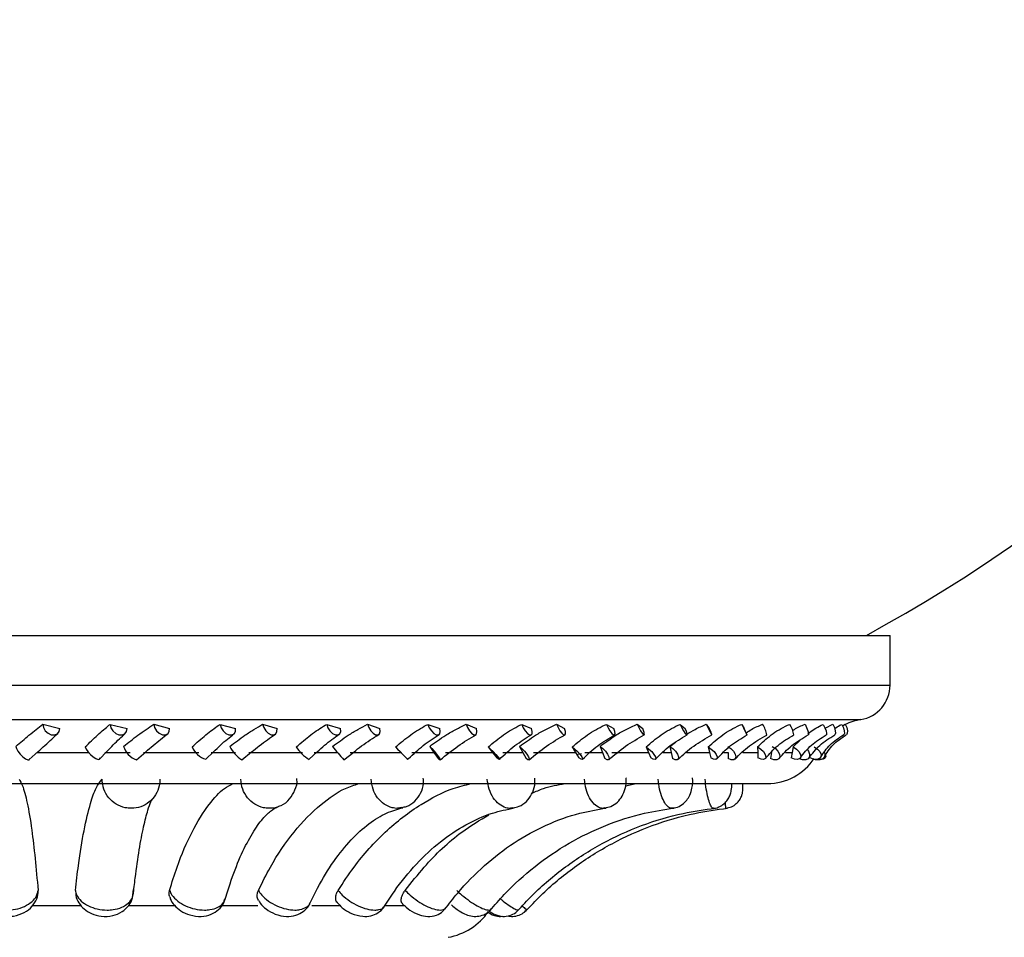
# Model space of a CAD drawing. Header units: millimetres. Extents: x 69 to 135, y 39 to 174.
# Tile 174 of 199: x 106.17 to 108.71, y 118.09 to 120.45. Entities that reach past the tile are written whole.
import ezdxf

# ---------------------------------------------------------------- set-up
doc = ezdxf.new("R2010")
doc.units = ezdxf.units.MM
doc.styles.add('SLDTEXTSTYLE0', font='TXT', dxfattribs={"width": 0.75})
doc.dimstyles.new('SLDDIMSTYLE0', dxfattribs={"dimtxt": 3.5, "dimasz": 3.302, "dimexe": 0, "dimexo": 0.0625, "dimgap": 0.875, "dimtad": 1, "dimdec": 0, "dimlfac": 20, "dimrnd": 1e-09, "dimzin": 12, "dimdsep": 46, "dimtxsty": 'SLDTEXTSTYLE0', "dimsah": 1, "dimcen": 0.09, "dimadec": 0, "dimazin": 3, "dimtfac": 1, "dimtdec": 0, "dimtofl": 0, "dimtmove": 0, "dimatfit": 3, "dimfxl": 0, "dimfrac": 2, "dimtolj": 1, "dimtzin": 12, "dimarcsym": 0})
doc.dimstyles.new('SLDDIMSTYLE1', dxfattribs={"dimtxt": 3.5, "dimasz": 3.302, "dimexe": 0, "dimexo": 0.0625, "dimgap": 0.875, "dimtad": 1, "dimdec": 0, "dimlfac": 20, "dimrnd": 1e-09, "dimzin": 12, "dimdsep": 46, "dimtxsty": 'SLDTEXTSTYLE0', "dimsah": 1, "dimcen": 0.09, "dimadec": 0, "dimazin": 3, "dimtfac": 1, "dimtdec": 0, "dimtmove": 0, "dimatfit": 0, "dimfxl": 0, "dimfrac": 2, "dimtolj": 1, "dimtzin": 12, "dimarcsym": 0})

# ---------------------------------------------------------------- blocks, each defined once
blk = doc.blocks.new('_D')
at = {"color": 7, "linetype": 'Continuous', "lineweight": 18}
for p, q in [((93.4827, 173.872), (135.2794, 173.872)), ((134.2794, 105.8002), (134.2794, 173.872)), ((90.7452, 105.8002), (135.2794, 105.8002))]:
    blk.add_line(p, q, dxfattribs=at)
for points in [[(134.2794, 173.872), (133.7714, 170.57), (134.7874, 170.57)], [(134.2794, 105.8002), (134.7874, 109.1022), (133.7714, 109.1022)]]:
    blk.add_solid(points, dxfattribs=at)
at = {"color": 7, "linetype": 'Continuous', "lineweight": 18, "insert": (129.7677, 135.8804), "char_height": 3.5, "attachment_point": 1, "rotation": 90, "style": 'SLDTEXTSTYLE0'}
blk.add_mtext('1361', dxfattribs=at)
blk = doc.blocks.new('_D_1')
at = {"color": 7, "linetype": 'Continuous', "lineweight": 18}
for p, q in [((92.2732, 128.1922), (124.4905, 128.1922)), ((123.4905, 128.1922), (123.4905, 105.8002)), ((90.7452, 105.8002), (124.4905, 105.8002))]:
    blk.add_line(p, q, dxfattribs=at)
for points in [[(123.4905, 128.1922), (122.9825, 124.8902), (123.9985, 124.8902)], [(123.4905, 105.8002), (123.9985, 109.1022), (122.9825, 109.1022)]]:
    blk.add_solid(points, dxfattribs=at)
at = {"color": 7, "linetype": 'Continuous', "lineweight": 18, "insert": (118.9788, 114.9028), "char_height": 3.5, "attachment_point": 1, "rotation": 90, "style": 'SLDTEXTSTYLE0'}
blk.add_mtext('448', dxfattribs=at)

msp = doc.modelspace()

# ---------------------------------------------------------------- linework, layer by layer
at = {"color": 7, "linetype": 'Continuous', "lineweight": 25}
for p, q in [((104.08112, 118.86784), (108.37135, 118.86784)), ((108.37135, 118.86784), (108.41112, 118.86784)), ((108.41112, 118.7399), (108.41112, 118.86784)), ((106.23047, 118.63939), (106.27473, 118.62811)), ((106.40398, 118.63894), (106.44756, 118.62869)), ((106.51615, 118.63939), (106.55715, 118.62811)), ((106.687, 118.63894), (106.72706, 118.62869)), ((106.79656, 118.63939), (106.83351, 118.62811)), ((106.96143, 118.63894), (106.99719, 118.62869)), ((107.06627, 118.63939), (107.09844, 118.62811)), ((107.22194, 118.63894), (107.2527, 118.62869)), ((107.32001, 118.63939), (107.34678, 118.62811)), ((107.46346, 118.63894), (107.48862, 118.62869)), ((107.55285, 118.63939), (107.5737, 118.62811)), ((107.68128, 118.63894), (107.70036, 118.62869)), ((107.76026, 118.63939), (107.77477, 118.62811)), ((107.87117, 118.63894), (107.88379, 118.62869)), ((107.93819, 118.63939), (107.9461, 118.62811)), ((108.02943, 118.63894), (108.03535, 118.62869)), ((108.24402, 118.6292), (108.2638, 118.63939)), ((108.2887, 118.63538), (108.29589, 118.63939)), ((107.8447, 118.58237), (107.85914, 118.59294)), ((108.16199, 118.58088), (108.1799, 118.59822)), ((106.19606, 118.54817), (106.21859, 118.56879)), ((106.21422, 118.56671), (106.34849, 118.56671)), ((106.37671, 118.54957), (106.39544, 118.56896)), ((106.39061, 118.56671), (106.45518, 118.56671)), ((106.47164, 118.54791), (106.49569, 118.56835)), ((106.48987, 118.56671), (106.63235, 118.56671)), ((106.65022, 118.54925), (106.67016, 118.5684)), ((106.66385, 118.56671), (106.72698, 118.56671)), ((106.74315, 118.54769), (106.76823, 118.56794)), ((106.76079, 118.56671), (106.89868, 118.56671)), ((106.91625, 118.54898), (106.93697, 118.5679)), ((106.92897, 118.56671), (106.98943, 118.56671)), ((107.00537, 118.54752), (107.03097, 118.56758)), ((107.02168, 118.56671), (107.15231, 118.56671)), ((107.13865, 118.58088), (107.15231, 118.56671)), ((107.15231, 118.56671), (107.16571, 118.5528)), ((107.18078, 118.56671), (107.23741, 118.56671)), ((107.22638, 118.58237), (107.23741, 118.56671)), ((107.23741, 118.56671), (107.24815, 118.55132)), ((107.26748, 118.56671), (107.38829, 118.56671)), ((107.37692, 118.58088), (107.38829, 118.56671)), ((107.38829, 118.56671), (107.39936, 118.5528)), ((107.41441, 118.56671), (107.46609, 118.56671)), ((107.45741, 118.58237), (107.46609, 118.56671)), ((107.46609, 118.56671), (107.47443, 118.55132)), ((107.4934, 118.56671), (107.60205, 118.56671)), ((107.59317, 118.58088), (107.60205, 118.56671)), ((107.60205, 118.56671), (107.61056, 118.5528)), ((107.6253, 118.56671), (107.67103, 118.56671)), ((107.66486, 118.58237), (107.67103, 118.56671)), ((107.67103, 118.56671), (107.6768, 118.55132)), ((107.69505, 118.56671), (107.78941, 118.56671)), ((107.78321, 118.58088), (107.78941, 118.56671)), ((107.78941, 118.56671), (107.7952, 118.5528)), ((107.82654, 118.56671), (107.84824, 118.56671)), ((107.8447, 118.58237), (107.84824, 118.56671)), ((107.84824, 118.56671), (107.85133, 118.55132)), ((107.88751, 118.56671), (107.94674, 118.56671)), ((107.94333, 118.58088), (107.94674, 118.56671)), ((107.94674, 118.56671), (107.9497, 118.5528)), ((107.98284, 118.56671), (107.99426, 118.56671)), ((107.99426, 118.56671), (107.99462, 118.55132)), ((108.0322, 118.56671), (108.07097, 118.56671)), ((108.07041, 118.58088), (108.07097, 118.56671)), ((108.07097, 118.56671), (108.07103, 118.5528)), ((108.10626, 118.56671), (108.10387, 118.55132)), ((108.14243, 118.56671), (108.15967, 118.56671)), ((108.15967, 118.56671), (108.15685, 118.5528)), ((108.16199, 118.58088), (108.15967, 118.56671)), ((107.16968, 118.5488), (107.17201, 118.55087)), ((107.6169, 118.5635), (107.60777, 118.56138)), ((104.39655, 118.48655), (108.09569, 118.48655)), ((107.73001, 118.48093), (107.75804, 118.48655)), ((106.20349, 118.17274), (106.3298, 118.17274)), ((106.45284, 118.17274), (106.57144, 118.17274)), ((106.69314, 118.17274), (106.78421, 118.17274)), ((106.92314, 118.17274), (106.9981, 118.17274)), ((107.11236, 118.17274), (107.16358, 118.17274))]:
    msp.add_line(p, q, dxfattribs=at)
at = {"color": 1, "linetype": 'Continuous', "lineweight": 25}
for p, q in [((104.08112, 118.7399), (108.37135, 118.7399)), ((108.37135, 118.7399), (108.41112, 118.7399)), ((104.15636, 118.65112), (108.29749, 118.65112)), ((108.29749, 118.65112), (108.33588, 118.65112))]:
    msp.add_line(p, q, dxfattribs=at)
at = {"color": 7, "linetype": 'Continuous', "lineweight": 25, "flags": 128}
for points in [[(106.23047, 118.63939), (106.23227, 118.63069), (106.2371, 118.6225), (106.24425, 118.61604), (106.25265, 118.61227), (106.26103, 118.61176), (106.26816, 118.61458), (106.27297, 118.62032), (106.27473, 118.62811)], [(106.40398, 118.63894), (106.40613, 118.63027), (106.41121, 118.62217), (106.41848, 118.61585), (106.42684, 118.61227), (106.43504, 118.61196), (106.44184, 118.61497), (106.44624, 118.62084), (106.44756, 118.62869)], [(106.51615, 118.63939), (106.51846, 118.63069), (106.52348, 118.6225), (106.53046, 118.61604), (106.53837, 118.61227), (106.54601, 118.61176), (106.55225, 118.61458), (106.55616, 118.62032), (106.55715, 118.62811)], [(106.687, 118.63894), (106.68964, 118.63027), (106.69488, 118.62217), (106.70194, 118.61585), (106.70976, 118.61227), (106.71716, 118.61196), (106.72304, 118.61497), (106.72651, 118.62084), (106.72706, 118.62869)], [(106.79656, 118.63939), (106.79934, 118.63069), (106.80445, 118.6225), (106.81114, 118.61604), (106.81839, 118.61227), (106.82514, 118.61176), (106.83038, 118.61458), (106.83331, 118.62032), (106.83351, 118.62811)], [(106.96143, 118.63894), (106.96452, 118.63027), (106.96981, 118.62217), (106.97653, 118.61585), (106.98365, 118.61227), (106.99011, 118.61196), (106.99495, 118.61497), (106.99743, 118.62084), (106.99719, 118.62869)], [(107.06627, 118.63939), (107.06946, 118.63069), (107.07456, 118.6225), (107.08081, 118.61604), (107.08729, 118.61227), (107.09301, 118.61176), (107.09713, 118.61458), (107.09904, 118.62032), (107.09844, 118.62811)], [(107.22194, 118.63894), (107.22541, 118.63027), (107.23066, 118.62217), (107.2369, 118.61585), (107.24318, 118.61227), (107.24858, 118.61196), (107.25228, 118.61497), (107.25373, 118.62084), (107.2527, 118.62869)], [(107.32001, 118.63939), (107.32355, 118.63069), (107.32854, 118.6225), (107.33424, 118.61604), (107.3398, 118.61227), (107.34439, 118.61176), (107.34732, 118.61458), (107.34816, 118.62032), (107.34678, 118.62811)], [(107.46346, 118.63894), (107.46725, 118.63027), (107.47235, 118.62217), (107.47798, 118.61585), (107.48331, 118.61227), (107.48754, 118.61196), (107.49003, 118.61497), (107.49041, 118.62084), (107.48862, 118.62869)], [(107.55285, 118.63939), (107.55667, 118.63069), (107.56146, 118.6225), (107.5665, 118.61604), (107.57104, 118.61227), (107.5744, 118.61176), (107.57608, 118.61458), (107.57584, 118.62032), (107.5737, 118.62811)], [(107.68128, 118.63894), (107.68532, 118.63027), (107.69016, 118.62217), (107.69509, 118.61585), (107.69936, 118.61227), (107.70234, 118.61196), (107.70357, 118.61497), (107.70288, 118.62084), (107.70036, 118.62869)], [(107.76026, 118.63939), (107.76428, 118.63069), (107.76877, 118.6225), (107.77305, 118.61604), (107.77648, 118.61227), (107.77855, 118.61176), (107.77896, 118.61458), (107.77763, 118.62032), (107.77477, 118.62811)], [(107.87117, 118.63894), (107.87537, 118.63027), (107.87987, 118.62217), (107.88399, 118.61585), (107.88712, 118.61227), (107.88879, 118.61196), (107.88874, 118.61497), (107.88699, 118.62084), (107.88379, 118.62869)], [(107.93819, 118.63939), (107.94235, 118.63069), (107.94645, 118.6225), (107.94988, 118.61604), (107.95214, 118.61227), (107.95288, 118.61176), (107.95199, 118.61458), (107.94961, 118.62032), (107.9461, 118.62811)], [(108.02943, 118.63894), (108.03372, 118.63027), (108.03778, 118.62217), (108.04102, 118.61585), (108.04295, 118.61227), (108.04327, 118.61196), (108.04194, 118.61497), (108.03917, 118.62084), (108.03535, 118.62869)], [(108.19244, 118.63939), (108.1966, 118.63069), (108.1997, 118.6225), (108.20126, 118.61604), (108.20106, 118.61227), (108.20061, 118.61174)], [(108.23942, 118.63894), (108.24362, 118.63027), (108.24659, 118.62217), (108.24789, 118.61585), (108.24732, 118.61227), (108.24689, 118.61187)], [(108.2638, 118.63939), (108.26785, 118.63069), (108.27035, 118.6225), (108.27092, 118.61604), (108.26948, 118.61227), (108.26904, 118.61194)], [(108.28705, 118.63894), (108.29109, 118.63027), (108.29343, 118.62217), (108.29371, 118.61585), (108.29189, 118.61227), (108.29156, 118.61207)], [(108.29589, 118.63939), (108.29975, 118.63069), (108.3016, 118.6225), (108.30117, 118.61604), (108.29869, 118.61238)], [(106.16143, 118.58237), (106.16279, 118.57685), (106.1667, 118.56977), (106.17256, 118.56221), (106.17945, 118.55534), (106.18633, 118.55024), (106.19212, 118.54768), (106.19592, 118.54806), (106.19716, 118.55132)], [(106.33976, 118.58088), (106.34193, 118.57555), (106.34666, 118.56885), (106.35322, 118.56182), (106.3606, 118.55555), (106.36765, 118.551), (106.3733, 118.54888), (106.37665, 118.54951), (106.37721, 118.5528)], [(107.13865, 118.58088), (107.14387, 118.57555), (107.15039, 118.56885), (107.15721, 118.56182), (107.16327, 118.55555), (107.16764, 118.551), (107.16964, 118.54888), (107.16896, 118.54951), (107.16571, 118.5528)], [(107.22638, 118.58237), (107.23178, 118.57685), (107.23805, 118.56977), (107.24422, 118.56221), (107.24934, 118.55534), (107.25261, 118.55024), (107.25354, 118.54768), (107.25197, 118.54806), (107.24815, 118.55132)], [(107.37692, 118.58088), (107.38297, 118.57555), (107.38985, 118.56885), (107.39649, 118.56182), (107.40187, 118.55555), (107.40514, 118.551), (107.40582, 118.54888), (107.40378, 118.54951), (107.39936, 118.5528)], [(107.45741, 118.58237), (107.4636, 118.57685), (107.47018, 118.56977), (107.47613, 118.56221), (107.48053, 118.55534), (107.48269, 118.55024), (107.48229, 118.54768), (107.47939, 118.54806), (107.47443, 118.55132)], [(107.59317, 118.58088), (107.59995, 118.57555), (107.60705, 118.56885), (107.61339, 118.56182), (107.61797, 118.55555), (107.62009, 118.551), (107.61942, 118.54888), (107.61607, 118.54951), (107.61056, 118.5528)], [(107.66486, 118.58237), (107.67173, 118.57685), (107.67849, 118.56977), (107.6841, 118.56221), (107.68768, 118.55534), (107.6887, 118.55024), (107.68698, 118.54768), (107.6828, 118.54806), (107.6768, 118.55132)], [(107.78321, 118.58088), (107.79058, 118.57555), (107.79777, 118.56885), (107.80367, 118.56182), (107.80736, 118.55555), (107.80829, 118.551), (107.8063, 118.54888), (107.8017, 118.54951), (107.7952, 118.5528)], [(107.8447, 118.58237), (107.85211, 118.57685), (107.85892, 118.56977), (107.86407, 118.56221), (107.86679, 118.55534), (107.86663, 118.55024), (107.86363, 118.54768), (107.85826, 118.54806), (107.85133, 118.55132)], [(107.94333, 118.58088), (107.95114, 118.57555), (107.95828, 118.56885), (107.96363, 118.56182), (107.96637, 118.55555), (107.96608, 118.551), (107.96281, 118.54888), (107.95705, 118.54951), (107.9497, 118.5528)], [(107.99342, 118.58237), (108.00123, 118.57685), (108.00795, 118.56977), (108.01256, 118.56221), (108.01434, 118.55534), (108.01302, 118.55024), (108.0088, 118.54768), (108.00233, 118.54806), (107.99462, 118.55132)], [(108.07041, 118.58088), (108.07852, 118.57555), (108.08546, 118.56885), (108.09016, 118.56182), (108.0919, 118.55555), (108.0904, 118.551), (108.0859, 118.54888), (108.0791, 118.54951), (108.07103, 118.5528)], [(108.10814, 118.58237), (108.11618, 118.57685), (108.12269, 118.56977), (108.12667, 118.56221), (108.12748, 118.55534), (108.12502, 118.55024), (108.11966, 118.54768), (108.11222, 118.54806), (108.10387, 118.55132)], [(108.16199, 118.58088), (108.17024, 118.57555), (108.17685, 118.56885), (108.18081, 118.56182), (108.1815, 118.55555), (108.17882, 118.551), (108.17319, 118.54888), (108.16547, 118.54951), (108.15685, 118.5528)], [(108.19839, 118.57316), (108.20091, 118.56977), (108.20417, 118.56221), (108.204, 118.55534), (108.20045, 118.55024), (108.19405, 118.54768), (108.18579, 118.54806), (108.17833, 118.55063)], [(108.21628, 118.58088), (108.2245, 118.57555), (108.23065, 118.56885), (108.23379, 118.56182), (108.23343, 118.55555), (108.22963, 118.551), (108.22297, 118.54888), (108.21448, 118.54951), (108.20547, 118.5528)], [(108.24256, 118.56655), (108.24356, 118.56221), (108.24242, 118.55534), (108.23784, 118.55024), (108.23052, 118.54768), (108.22161, 118.54806), (108.21836, 118.54889)], [(108.22616, 118.54749), (108.21898, 118.54806), (108.21458, 118.54923)]]:
    msp.add_lwpolyline(points, dxfattribs=at)
at = {"color": 7, "linetype": 'Continuous', "lineweight": 25}
for centre, radius, start, end in [((106.24246, 122.70561), 4.37867, 298.7805, 346.95906), ((108.32112, 118.7399), 0.09, 279.43692, 0), ((108.3604, 118.50361), 0.14954, 99.43692, 115.78797), ((108.01672, 118.59648), 0.07912, 10.98462, 32.84333), ((108.10423, 118.60427), 0.05982, 7.1722, 35.42389), ((106.48799, 118.59656), 0.05142, 196.02348, 251.37914), ((106.66679, 118.60298), 0.05633, 203.10193, 252.8261), ((106.78852, 118.61971), 0.08519, 205.99704, 237.79177), ((106.96686, 118.63479), 0.09969, 212.73777, 239.47196), ((107.73927, 119.1898), 0.97526, 218.52367, 221.19008), ((108.09569, 118.63064), 0.1441, 270, 326.66331), ((108.23519, 118.56216), 0.01314, 271.59497, 345.8524), ((107.24583, 118.24955), 0.16087, 280.04159, 325.10978)]:
    msp.add_arc(centre, radius, start, end, dxfattribs=at)
for points, knots in [([(106.16143, 118.58237), (106.17292, 118.59207), (106.19144, 118.60772), (106.21471, 118.62672), (106.22517, 118.63513), (106.23047, 118.63939)], [0, 0, 0, 0, 0.4459255, 0.7192457, 1, 1, 1, 1]), ([(106.21859, 118.56879), (106.22458, 118.57426), (106.24422, 118.59222), (106.25907, 118.60599), (106.26939, 118.61557)], [0, 0, 0, 0, 0.30452866, 1, 1, 1, 1]), ([(106.33976, 118.58088), (106.35073, 118.59151), (106.37272, 118.6128), (106.39365, 118.63078), (106.40299, 118.63816), (106.40398, 118.63894)], [0, 0, 0, 0, 0.4711035, 0.943895, 1, 1, 1, 1]), ([(106.39544, 118.56896), (106.40113, 118.5749), (106.41879, 118.59334), (106.43312, 118.60675), (106.44283, 118.61583)], [0, 0, 0, 0, 0.32236499, 1, 1, 1, 1]), ([(106.43857, 118.58237), (106.45097, 118.59207), (106.47096, 118.60772), (106.4972, 118.62672), (106.50977, 118.63513), (106.51615, 118.63939)], [0, 0, 0, 0, 0.4459243, 0.719243, 1, 1, 1, 1]), ([(106.61498, 118.58088), (106.62681, 118.59151), (106.65052, 118.6128), (106.67453, 118.63078), (106.6858, 118.63816), (106.687, 118.63894)], [0, 0, 0, 0, 0.4711043, 0.9438858, 1, 1, 1, 1]), ([(106.71195, 118.58237), (106.72503, 118.59207), (106.74611, 118.60772), (106.7748, 118.62672), (106.78924, 118.63513), (106.79656, 118.63939)], [0, 0, 0, 0, 0.4459248, 0.7192336, 1, 1, 1, 1]), ([(106.88301, 118.58088), (106.89548, 118.59151), (106.92045, 118.6128), (106.94706, 118.63078), (106.96005, 118.63816), (106.96143, 118.63894)], [0, 0, 0, 0, 0.4711104, 0.94389264, 1, 1, 1, 1]), ([(106.97627, 118.58237), (106.98977, 118.59207), (107.01153, 118.60772), (107.04211, 118.62672), (107.05815, 118.63513), (107.06627, 118.63939)], [0, 0, 0, 0, 0.4459269, 0.7192384, 1, 1, 1, 1]), ([(107.13865, 118.58088), (107.1515, 118.59151), (107.17726, 118.6128), (107.20596, 118.63078), (107.22041, 118.63816), (107.22194, 118.63894)], [0, 0, 0, 0, 0.47109841, 0.9438875, 1, 1, 1, 1]), ([(107.22638, 118.58237), (107.24003, 118.59207), (107.26205, 118.60772), (107.29393, 118.62672), (107.31124, 118.63513), (107.32001, 118.63939)], [0, 0, 0, 0, 0.4459281, 0.7192436, 1, 1, 1, 1]), ([(107.37692, 118.58088), (107.38991, 118.59151), (107.41594, 118.6128), (107.44617, 118.63078), (107.4618, 118.63816), (107.46346, 118.63894)], [0, 0, 0, 0, 0.4711017, 0.9438892, 1, 1, 1, 1]), ([(107.45741, 118.58237), (107.47095, 118.59207), (107.4928, 118.60772), (107.52536, 118.62672), (107.54361, 118.63513), (107.55285, 118.63939)], [0, 0, 0, 0, 0.445923, 0.7192292, 1, 1, 1, 1]), ([(107.59317, 118.58088), (107.60605, 118.59151), (107.63185, 118.61281), (107.66303, 118.63078), (107.67953, 118.63816), (107.68128, 118.63894)], [0, 0, 0, 0, 0.4710972, 0.9439012, 1, 1, 1, 1]), ([(107.66486, 118.58237), (107.67804, 118.59207), (107.69928, 118.60772), (107.73189, 118.62672), (107.75072, 118.63513), (107.76026, 118.63939)], [0, 0, 0, 0, 0.4459215, 0.7192314, 1, 1, 1, 1]), ([(107.78321, 118.58088), (107.79572, 118.59151), (107.82079, 118.6128), (107.8523, 118.63078), (107.86936, 118.63816), (107.87117, 118.63894)], [0, 0, 0, 0, 0.4711041, 0.9438928, 1, 1, 1, 1]), ([(107.8882, 118.61352), (107.89522, 118.61785), (107.91108, 118.6276), (107.92849, 118.63517), (107.93819, 118.63939)], [0, 0, 0, 0, 0.4429434, 1, 1, 1, 1]), ([(107.94333, 118.58088), (107.95523, 118.59151), (107.97908, 118.6128), (108.01032, 118.63078), (108.0276, 118.63816), (108.02943, 118.63894)], [0, 0, 0, 0, 0.4710965, 0.9438899, 1, 1, 1, 1]), ([(108.04078, 118.61744), (108.04542, 118.62039), (108.05857, 118.62874), (108.07352, 118.63521), (108.08319, 118.63939)], [0, 0, 0, 0, 0.3535107, 1, 1, 1, 1]), ([(108.07041, 118.58088), (108.08148, 118.59151), (108.10365, 118.6128), (108.13399, 118.63078), (108.15116, 118.63816), (108.15298, 118.63894)], [0, 0, 0, 0, 0.4711102, 0.9438876, 1, 1, 1, 1]), ([(108.16042, 118.62304), (108.16197, 118.62406), (108.17158, 118.6304), (108.18292, 118.63529), (108.19244, 118.63939)], [0, 0, 0, 0, 0.1607222, 1, 1, 1, 1]), ([(108.19972, 118.61534), (108.21063, 118.62302), (108.22307, 118.63178), (108.23764, 118.63816), (108.23942, 118.63894)], [0, 0, 0, 0, 0.8779008, 1, 1, 1, 1]), ([(108.26874, 118.62777), (108.27293, 118.63092), (108.27854, 118.63512), (108.28534, 118.63817), (108.28705, 118.63894)], [0, 0, 0, 0, 0.74866055, 1, 1, 1, 1]), ([(106.49569, 118.56835), (106.50204, 118.57379), (106.52282, 118.59157), (106.54021, 118.60518), (106.55229, 118.61462)], [0, 0, 0, 0, 0.3057945, 1, 1, 1, 1]), ([(106.67016, 118.5684), (106.67619, 118.57431), (106.69483, 118.59254), (106.71148, 118.60576), (106.72274, 118.61469)], [0, 0, 0, 0, 0.3239434, 1, 1, 1, 1]), ([(106.76823, 118.56794), (106.77483, 118.57335), (106.79633, 118.59097), (106.81591, 118.60443), (106.82948, 118.61375)], [0, 0, 0, 0, 0.3071385, 1, 1, 1, 1]), ([(106.93697, 118.5679), (106.94324, 118.57377), (106.9625, 118.59183), (106.98113, 118.6049), (106.9937, 118.61372)], [0, 0, 0, 0, 0.3255396, 1, 1, 1, 1]), ([(107.03097, 118.56758), (107.03769, 118.57297), (107.05948, 118.59044), (107.08085, 118.60377), (107.09562, 118.61299)], [0, 0, 0, 0, 0.308602, 1, 1, 1, 1]), ([(107.17201, 118.55087), (107.18459, 118.56261), (107.21025, 118.58656), (107.23691, 118.60402), (107.25051, 118.61293)], [0, 0, 0, 0, 0.489976, 1, 1, 1, 1]), ([(107.25331, 118.54747), (107.26845, 118.55981), (107.29846, 118.58427), (107.32999, 118.60306), (107.34562, 118.61237)], [0, 0, 0, 0, 0.5043514, 1, 1, 1, 1]), ([(107.40569, 118.5488), (107.41887, 118.56116), (107.44496, 118.58562), (107.47395, 118.60352), (107.4883, 118.61238)], [0, 0, 0, 0, 0.505271, 1, 1, 1, 1]), ([(107.48221, 118.54763), (107.49688, 118.55986), (107.52594, 118.58408), (107.55858, 118.60273), (107.57475, 118.61196)], [0, 0, 0, 0, 0.5049299, 1, 1, 1, 1]), ([(107.61968, 118.54901), (107.63243, 118.56125), (107.65766, 118.58546), (107.68761, 118.60323), (107.70242, 118.61201)], [0, 0, 0, 0, 0.5055244, 1, 1, 1, 1]), ([(107.68761, 118.54801), (107.70152, 118.56011), (107.72904, 118.58406), (107.76213, 118.60256), (107.77849, 118.61171)], [0, 0, 0, 0, 0.5053733, 1, 1, 1, 1]), ([(107.80751, 118.54947), (107.81958, 118.56156), (107.84344, 118.58547), (107.87369, 118.60308), (107.88864, 118.61179)], [0, 0, 0, 0, 0.5056377, 1, 1, 1, 1]), ([(107.86554, 118.54867), (107.8784, 118.56061), (107.90382, 118.58422), (107.93663, 118.60253), (107.95285, 118.61158)], [0, 0, 0, 0, 0.5057228, 1, 1, 1, 1]), ([(107.96554, 118.55023), (107.97667, 118.56213), (107.99867, 118.58566), (108.02857, 118.60308), (108.04335, 118.61169)], [0, 0, 0, 0, 0.5056968, 1, 1, 1, 1]), ([(108.01253, 118.54964), (108.02407, 118.56137), (108.04688, 118.58456), (108.0787, 118.60263), (108.09443, 118.61156)], [0, 0, 0, 0, 0.50602968, 1, 1, 1, 1]), ([(108.09066, 118.55131), (108.10063, 118.56298), (108.12034, 118.58606), (108.14923, 118.60322), (108.16351, 118.6117)], [0, 0, 0, 0, 0.5057707, 1, 1, 1, 1]), ([(108.12567, 118.55096), (108.13568, 118.56244), (108.15543, 118.58511), (108.18558, 118.60288), (108.20046, 118.61165)], [0, 0, 0, 0, 0.5063531, 1, 1, 1, 1]), ([(108.18038, 118.55271), (108.18902, 118.56411), (108.20608, 118.58666), (108.23333, 118.6035), (108.24679, 118.61182)], [0, 0, 0, 0, 0.5059326, 1, 1, 1, 1]), ([(108.20273, 118.55266), (108.21101, 118.56383), (108.22736, 118.58588), (108.25517, 118.60328), (108.26889, 118.61186)], [0, 0, 0, 0, 0.5067433, 1, 1, 1, 1]), ([(108.23292, 118.55445), (108.24007, 118.56555), (108.25419, 118.58749), (108.27922, 118.60395), (108.29158, 118.61207)], [0, 0, 0, 0, 0.5062443, 1, 1, 1, 1]), ([(108.24212, 118.55477), (108.24857, 118.56559), (108.26127, 118.58693), (108.28614, 118.60386), (108.2984, 118.6122)], [0, 0, 0, 0, 0.5072619, 1, 1, 1, 1]), ([(106.16961, 118.49779), (106.17251, 118.49303), (106.17968, 118.48123), (106.19083, 118.43948), (106.20509, 118.3583), (106.2135, 118.2675), (106.21865, 118.21186)], [0, 0, 0, 0, 0.1560523, 0.3867741, 0.6241876, 1, 1, 1, 1]), ([(106.31458, 118.21186), (106.31716, 118.23369), (106.32395, 118.29109), (106.33684, 118.36967), (106.35227, 118.43504), (106.36791, 118.4788), (106.37805, 118.49142), (106.38316, 118.49779)], [0, 0, 0, 0, 0.1415364, 0.3720742, 0.6092998, 0.8027055, 1, 1, 1, 1]), ([(106.53204, 118.49779), (106.53175, 118.49219), (106.53101, 118.47821), (106.52226, 118.45717), (106.50564, 118.43814), (106.48351, 118.42578), (106.46157, 118.42205), (106.43968, 118.42436), (106.4188, 118.43263), (106.39951, 118.44944), (106.38602, 118.47196), (106.38412, 118.48908), (106.38316, 118.49779)], [0, 0, 0, 0, 0.0717666, 0.1789309, 0.2859709, 0.3929777, 0.5000221, 0.5670048, 0.6742219, 0.7815591, 0.8889406, 1, 1, 1, 1]), ([(106.83787, 118.42863), (106.84006, 118.42918), (106.85102, 118.43196), (106.86704, 118.44642), (106.88081, 118.4695), (106.88636, 118.48898), (106.88446, 118.49871), (106.88432, 118.49942)], [0, 0, 0, 0, 0.0748703, 0.3741314, 0.672792, 0.9761308, 1, 1, 1, 1]), ([(107.155, 118.42545), (107.15904, 118.42606), (107.17147, 118.42793), (107.18913, 118.44092), (107.2043, 118.46147), (107.21181, 118.48266), (107.21044, 118.4958), (107.20999, 118.50016)], [0, 0, 0, 0, 0.1201135, 0.3693051, 0.616677, 0.8727425, 1, 1, 1, 1]), ([(107.44076, 118.42454), (107.44605, 118.42539), (107.45892, 118.42746), (107.47607, 118.44007), (107.49001, 118.45877), (107.49785, 118.48001), (107.49711, 118.49455), (107.49679, 118.50083)], [0, 0, 0, 0, 0.1532691, 0.3729676, 0.590579, 0.8231533, 1, 1, 1, 1]), ([(107.6766, 118.424), (107.68213, 118.4249), (107.69435, 118.42689), (107.70994, 118.43825), (107.72263, 118.45419), (107.73029, 118.47484), (107.73334, 118.49167), (107.73166, 118.50073), (107.73154, 118.50133)], [0, 0, 0, 0, 0.1588717, 0.3511475, 0.5367174, 0.7409018, 0.9828877, 1, 1, 1, 1]), ([(107.85123, 118.42391), (107.85405, 118.42404), (107.86296, 118.42447), (107.87602, 118.43173), (107.88833, 118.44322), (107.89705, 118.45787), (107.90247, 118.47665), (107.90433, 118.49241), (107.90302, 118.50128), (107.90297, 118.50159)], [0, 0, 0, 0, 0.08018, 0.2530849, 0.4110813, 0.5642223, 0.7461416, 0.9908912, 1, 1, 1, 1]), ([(106.5569, 118.21186), (106.56328, 118.23211), (106.58087, 118.288), (106.61451, 118.36618), (106.65595, 118.43245), (106.69186, 118.47237), (106.71295, 118.48288), (106.72032, 118.48655)], [0, 0, 0, 0, 0.1450361, 0.4000842, 0.6625267, 0.8820916, 1, 1, 1, 1]), ([(106.78564, 118.21186), (106.79573, 118.23211), (106.82357, 118.288), (106.87679, 118.36618), (106.94235, 118.43245), (106.99916, 118.47237), (107.03252, 118.48288), (107.04418, 118.48655)], [0, 0, 0, 0, 0.1450361, 0.4000854, 0.6625288, 0.8820917, 1, 1, 1, 1]), ([(106.9908, 118.21186), (107.00416, 118.23211), (107.04103, 118.288), (107.1115, 118.36618), (107.19831, 118.43245), (107.27355, 118.47237), (107.31772, 118.48288), (107.33316, 118.48655)], [0, 0, 0, 0, 0.1450365, 0.4000844, 0.6625278, 0.882091, 1, 1, 1, 1]), ([(107.4898, 118.46187), (107.49956, 118.46625), (107.52696, 118.47857), (107.55596, 118.48342), (107.57463, 118.48655)], [0, 0, 0, 0, 0.3561318, 1, 1, 1, 1]), ([(107.95665, 118.42308), (107.95692, 118.42307), (107.96322, 118.42269), (107.97412, 118.42762), (107.98659, 118.43628), (107.99488, 118.44677), (108.00008, 118.45782), (108.00347, 118.47066), (108.00404, 118.48052), (108.00439, 118.48655)], [0, 0, 0, 0, 0.0088007, 0.2090469, 0.3712571, 0.5152986, 0.6499144, 0.7858138, 1, 1, 1, 1]), ([(107.98802, 118.42338), (107.99325, 118.42426), (108.00334, 118.42596), (108.01536, 118.43421), (108.02368, 118.4435), (108.02867, 118.45266), (108.03125, 118.46069), (108.03227, 118.46691), (108.03252, 118.47091), (108.03257, 118.47334), (108.03254, 118.47718), (108.03241, 118.48115), (108.03218, 118.48611), (108.03216, 118.48655)], [0, 0, 0, 0, 0.1664631, 0.321706, 0.4511709, 0.5604896, 0.6501228, 0.7186406, 0.7603789, 0.788773, 0.8299289, 0.9850145, 1, 1, 1, 1]), ([(106.46339, 118.19962), (106.46508, 118.21437), (106.46994, 118.2568), (106.47887, 118.31797), (106.48995, 118.37692), (106.50087, 118.41814), (106.50826, 118.43991), (106.51372, 118.44836), (106.51224, 118.44664), (106.5121, 118.44648)], [0, 0, 0, 0, 0.1072807, 0.3086039, 0.5075564, 0.7014297, 0.8570403, 0.9864038, 1, 1, 1, 1]), ([(106.69935, 118.1867), (106.70369, 118.2009), (106.71614, 118.24159), (106.7387, 118.29956), (106.76654, 118.35467), (106.79381, 118.39419), (106.81782, 118.41788), (106.83044, 118.42491), (106.83505, 118.42654), (106.83582, 118.42681)], [0, 0, 0, 0, 0.0967309, 0.2769845, 0.45462, 0.628405, 0.7981695, 0.9659939, 1, 1, 1, 1]), ([(106.91729, 118.17624), (106.92402, 118.19015), (106.94348, 118.23039), (106.97907, 118.28805), (107.02395, 118.34385), (107.07017, 118.38528), (107.11513, 118.41285), (107.1434, 118.42077), (107.15714, 118.42462)], [0, 0, 0, 0, 0.0966606, 0.279629, 0.4617333, 0.6435785, 0.8266436, 1, 1, 1, 1]), ([(107.10867, 118.16855), (107.11752, 118.18235), (107.14347, 118.22286), (107.19148, 118.28147), (107.25341, 118.33913), (107.31929, 118.38285), (107.38321, 118.41142), (107.4251, 118.42007), (107.44386, 118.42395)], [0, 0, 0, 0, 0.0963494, 0.2827038, 0.4692293, 0.6566862, 0.8461996, 1, 1, 1, 1]), ([(107.26573, 118.16327), (107.27635, 118.17708), (107.30784, 118.218), (107.3666, 118.27763), (107.4434, 118.33681), (107.526, 118.38192), (107.60568, 118.41096), (107.65789, 118.41984), (107.68046, 118.42367)], [0, 0, 0, 0, 0.0960358, 0.284698, 0.4737511, 0.6636135, 0.8545814, 1, 1, 1, 1]), ([(107.3818, 118.15993), (107.39376, 118.17377), (107.42943, 118.21502), (107.49629, 118.27535), (107.58417, 118.33543), (107.67896, 118.38126), (107.77026, 118.41067), (107.83004, 118.41968), (107.85567, 118.42354)], [0, 0, 0, 0, 0.0957985, 0.2855728, 0.475626, 0.6660376, 0.8568379, 1, 1, 1, 1]), ([(107.45182, 118.15812), (107.46461, 118.17199), (107.50281, 118.21342), (107.57456, 118.27411), (107.66907, 118.33464), (107.77108, 118.38082), (107.86939, 118.41048), (107.9338, 118.41958), (107.96143, 118.42348)], [0, 0, 0, 0, 0.0956583, 0.2858001, 0.4760994, 0.6664732, 0.8569236, 1, 1, 1, 1]), ([(107.4727, 118.15761), (107.48573, 118.17149), (107.52469, 118.21296), (107.5979, 118.27376), (107.69437, 118.3344), (107.7985, 118.38068), (107.89891, 118.41042), (107.96471, 118.41955), (107.99296, 118.42346)], [0, 0, 0, 0, 0.095616, 0.285825, 0.4761478, 0.6664705, 0.8567973, 1, 1, 1, 1]), ([(107.16342, 118.21186), (107.1795, 118.23205), (107.22386, 118.28774), (107.29515, 118.35632), (107.35516, 118.3923), (107.37869, 118.40642)], [0, 0, 0, 0, 0.2568577, 0.7085445, 1, 1, 1, 1]), ([(106.06981, 118.21437), (106.06944, 118.21267), (106.06744, 118.20321), (106.07247, 118.18626), (106.08403, 118.1678), (106.10102, 118.15437), (106.12264, 118.14588), (106.14928, 118.14372), (106.17658, 118.15015), (106.19918, 118.16456), (106.21308, 118.18389), (106.21933, 118.19994), (106.21836, 118.20843), (106.21824, 118.20955)], [0, 0, 0, 0, 0.023397, 0.1299002, 0.2240699, 0.3165483, 0.4171394, 0.5327849, 0.6639522, 0.7807862, 0.8850619, 0.9849599, 1, 1, 1, 1]), ([(106.06926, 118.21186), (106.06916, 118.20779), (106.06892, 118.19818), (106.07675, 118.18393), (106.0924, 118.17132), (106.11394, 118.16313), (106.13575, 118.16065), (106.15785, 118.16218), (106.17926, 118.16767), (106.19952, 118.17881), (106.21461, 118.19403), (106.21726, 118.20573), (106.21865, 118.21186)], [0, 0, 0, 0, 0.0774646, 0.1832141, 0.2888337, 0.3944261, 0.5000532, 0.5661491, 0.6719485, 0.7778624, 0.8838308, 1, 1, 1, 1]), ([(106.31556, 118.20599), (106.31551, 118.20365), (106.31531, 118.19426), (106.32303, 118.17918), (106.33668, 118.16299), (106.35646, 118.15084), (106.38206, 118.14395), (106.41013, 118.14528), (106.43485, 118.15534), (106.45264, 118.17168), (106.46343, 118.1922), (106.4637, 118.20707), (106.46383, 118.21442)], [0, 0, 0, 0, 0.0318659, 0.1280285, 0.2214589, 0.3230353, 0.4399064, 0.5731689, 0.6925274, 0.7984472, 0.9003394, 1, 1, 1, 1]), ([(106.55768, 118.19507), (106.55672, 118.19788), (106.55487, 118.20328), (106.55624, 118.20907), (106.5569, 118.21186)], [0, 0, 0, 0, 0.5197831, 1, 1, 1, 1]), ([(106.78614, 118.1866), (106.78504, 118.18825), (106.78184, 118.19307), (106.78197, 118.20222), (106.78459, 118.20911), (106.78564, 118.21186)], [0, 0, 0, 0, 0.238343, 0.696098, 1, 1, 1, 1]), ([(106.98885, 118.1806), (106.98835, 118.18101), (106.98526, 118.18353), (106.98397, 118.19159), (106.98544, 118.20214), (106.98927, 118.20908), (106.9908, 118.21186)], [0, 0, 0, 0, 0.0674788, 0.4176352, 0.7676394, 1, 1, 1, 1]), ([(107.15699, 118.17692), (107.15567, 118.17841), (107.15258, 118.18187), (107.1529, 118.19146), (107.15675, 118.20216), (107.16151, 118.20909), (107.16342, 118.21186)], [0, 0, 0, 0, 0.2202445, 0.5130429, 0.8056893, 1, 1, 1, 1]), ([(106.55772, 118.19508), (106.55807, 118.19349), (106.55985, 118.18543), (106.56941, 118.17262), (106.58603, 118.15774), (106.61006, 118.14692), (106.63771, 118.14342), (106.6636, 118.14878), (106.68354, 118.16147), (106.696, 118.17606), (106.69849, 118.18666), (106.6993, 118.19007)], [0, 0, 0, 0, 0.02677523, 0.13597331, 0.25520932, 0.39472885, 0.55434262, 0.69730124, 0.82181335, 0.94262355, 1, 1, 1, 1]), ([(106.78608, 118.18657), (106.78738, 118.18405), (106.79197, 118.17517), (106.80618, 118.16235), (106.82923, 118.14928), (106.85629, 118.14355), (106.88157, 118.14646), (106.90149, 118.15682), (106.91416, 118.16879), (106.91728, 118.17773), (106.91807, 118.17999)], [0, 0, 0, 0, 0.053339, 0.1884072, 0.3517078, 0.5352432, 0.6884816, 0.8237864, 0.9554967, 1, 1, 1, 1]), ([(106.9887, 118.18045), (106.99275, 118.17586), (107.00277, 118.16452), (107.02572, 118.15106), (107.0512, 118.144), (107.0749, 118.1454), (107.09367, 118.1535), (107.10615, 118.16329), (107.10959, 118.17091), (107.11022, 118.17231)], [0, 0, 0, 0, 0.1304998, 0.3227007, 0.5343325, 0.6832209, 0.8242225, 0.967648, 1, 1, 1, 1]), ([(107.15677, 118.17666), (107.16283, 118.17113), (107.17566, 118.15945), (107.1985, 118.14845), (107.22131, 118.14363), (107.24263, 118.14683), (107.25916, 118.15552), (107.26528, 118.16401), (107.26764, 118.16726)], [0, 0, 0, 0, 0.1910963, 0.4038117, 0.5779895, 0.7572939, 0.9067845, 1, 1, 1, 1]), ([(107.28235, 118.17443), (107.28727, 118.17028), (107.29784, 118.16139), (107.31496, 118.15154), (107.3316, 118.14556), (107.34914, 118.14417), (107.36612, 118.14862), (107.37875, 118.15571), (107.3832, 118.16241), (107.38422, 118.16396)], [0, 0, 0, 0, 0.161704, 0.3472803, 0.5072083, 0.6503172, 0.7967551, 0.9532579, 1, 1, 1, 1]), ([(107.37973, 118.15862), (107.38058, 118.15802), (107.38731, 118.15325), (107.39691, 118.1481), (107.41541, 118.14395), (107.43237, 118.14626), (107.4467, 118.15281), (107.45241, 118.15983), (107.45441, 118.16229)], [0, 0, 0, 0, 0.038394, 0.302013, 0.4741445, 0.6882578, 0.8908893, 1, 1, 1, 1]), ([(107.42815, 118.14671), (107.42974, 118.14618), (107.43624, 118.144), (107.44898, 118.14533), (107.46433, 118.15035), (107.47202, 118.15792), (107.4757, 118.16154)], [0, 0, 0, 0, 0.0951222, 0.390963, 0.7084959, 1, 1, 1, 1]), ([(107.37873, 118.15384), (107.38069, 118.15264), (107.38612, 118.14931), (107.39725, 118.1459), (107.40777, 118.14373), (107.41321, 118.14516), (107.41332, 118.14519)], [0, 0, 0, 0, 0.2020774, 0.5602145, 0.9908482, 1, 1, 1, 1])]:
    msp.add_open_spline(points, degree=3, knots=knots, dxfattribs=at)
at = {"color": 1, "linetype": 'Continuous', "lineweight": 25}
for points, knots in [([(106.83799, 118.42791), (106.83755, 118.42765), (106.83034, 118.42327), (106.81619, 118.42236), (106.7955, 118.42425), (106.77536, 118.43267), (106.75668, 118.44943), (106.74337, 118.47196), (106.74124, 118.48909), (106.74016, 118.49779)], [0, 0, 0, 0, 0.01125713, 0.18561368, 0.29471563, 0.46935871, 0.64419329, 0.81910319, 1, 1, 1, 1]), ([(107.15504, 118.42524), (107.15121, 118.42421), (107.14302, 118.422), (107.12715, 118.42457), (107.10885, 118.43257), (107.09153, 118.44946), (107.079, 118.47195), (107.07672, 118.48908), (107.07556, 118.49779)], [0, 0, 0, 0, 0.105351, 0.2252063, 0.4170588, 0.6091246, 0.8012752, 1, 1, 1, 1]), ([(107.44067, 118.42442), (107.43858, 118.42379), (107.43279, 118.42205), (107.42039, 118.42467), (107.4046, 118.43254), (107.38943, 118.44947), (107.37823, 118.47195), (107.37589, 118.48908), (107.37471, 118.49779)], [0, 0, 0, 0, 0.0704196, 0.1949558, 0.3942976, 0.5938643, 0.7935174, 1, 1, 1, 1]), ([(107.67652, 118.4239), (107.67546, 118.42351), (107.67152, 118.42207), (107.6623, 118.42475), (107.64972, 118.43251), (107.63736, 118.44948), (107.62798, 118.47195), (107.62569, 118.48908), (107.62453, 118.49779)], [0, 0, 0, 0, 0.0471081, 0.1747661, 0.379112, 0.5836817, 0.7883377, 1, 1, 1, 1]), ([(107.85119, 118.42352), (107.85076, 118.42329), (107.8484, 118.42208), (107.84232, 118.42484), (107.83349, 118.43248), (107.82449, 118.44948), (107.81734, 118.47195), (107.8152, 118.48908), (107.81411, 118.49779)], [0, 0, 0, 0, 0.0289717, 0.159053, 0.3672899, 0.5757512, 0.7843072, 1, 1, 1, 1]), ([(107.95666, 118.42319), (107.95657, 118.4231), (107.95558, 118.42207), (107.95258, 118.42493), (107.94789, 118.43245), (107.94264, 118.44949), (107.93802, 118.47195), (107.93613, 118.48908), (107.93517, 118.49779)], [0, 0, 0, 0, 0.0132916, 0.145476, 0.3570735, 0.5689, 0.7808246, 1, 1, 1, 1]), ([(107.98813, 118.42294), (107.98818, 118.42332), (107.98832, 118.42429), (107.9881, 118.42952), (107.98756, 118.43676), (107.98744, 118.43829)], [0, 0, 0, 0, 0.328091, 0.8573755, 1, 1, 1, 1]), ([(106.31458, 118.21186), (106.31544, 118.20779), (106.31749, 118.19818), (106.32869, 118.18393), (106.34728, 118.17132), (106.37069, 118.16313), (106.39301, 118.16065), (106.41466, 118.16219), (106.43475, 118.16766), (106.45204, 118.17884), (106.46215, 118.19117), (106.46236, 118.19968), (106.46243, 118.20265)], [0, 0, 0, 0, 0.0823607, 0.1947965, 0.3070946, 0.4193704, 0.5316739, 0.6019521, 0.7144417, 0.8270561, 0.9397219, 1, 1, 1, 1]), ([(106.5569, 118.21186), (106.5587, 118.20779), (106.56295, 118.19818), (106.57703, 118.18393), (106.59774, 118.17132), (106.622, 118.16312), (106.64384, 118.16065), (106.66414, 118.16218), (106.68168, 118.16773), (106.69536, 118.17764), (106.69824, 118.18634), (106.69946, 118.19003)], [0, 0, 0, 0, 0.090532, 0.214117, 0.3375615, 0.4609657, 0.5844122, 0.6616596, 0.7853122, 0.9090967, 1, 1, 1, 1]), ([(106.78564, 118.21186), (106.78829, 118.20779), (106.79456, 118.19818), (106.8109, 118.18393), (106.83284, 118.17132), (106.85689, 118.16312), (106.87727, 118.16066), (106.8954, 118.16214), (106.90937, 118.16793), (106.91809, 118.17456), (106.91877, 118.17944), (106.91877, 118.17945)], [0, 0, 0, 0, 0.0995485, 0.2354392, 0.371168, 0.5068597, 0.6425989, 0.7275325, 0.8634915, 0.9996037, 1, 1, 1, 1]), ([(106.9908, 118.21186), (106.99419, 118.20779), (107.0022, 118.19818), (107.02008, 118.18393), (107.0423, 118.17132), (107.06505, 118.16314), (107.08325, 118.16061), (107.09792, 118.16229), (107.10728, 118.16584), (107.10935, 118.17102), (107.10989, 118.17239)], [0, 0, 0, 0, 0.1091255, 0.2580845, 0.406881, 0.5556266, 0.7044192, 0.7975277, 0.9465709, 1, 1, 1, 1]), ([(107.16342, 118.21186), (107.16739, 118.20779), (107.1768, 118.19818), (107.19545, 118.18393), (107.21694, 118.17133), (107.2375, 118.1631), (107.25236, 118.16073), (107.26304, 118.16187), (107.26607, 118.16528), (107.26776, 118.16719)], [0, 0, 0, 0, 0.1192137, 0.2819433, 0.4444912, 0.6069905, 0.7695318, 0.8712554, 1, 1, 1, 1]), ([(107.29594, 118.21186), (107.30033, 118.20779), (107.31072, 118.19818), (107.32933, 118.18392), (107.34915, 118.17134), (107.36662, 118.16305), (107.37749, 118.16088), (107.38333, 118.16137), (107.38392, 118.1634), (107.3841, 118.16402)], [0, 0, 0, 0, 0.1301539, 0.307814, 0.4852677, 0.6626794, 0.8401444, 0.9511827, 1, 1, 1, 1]), ([(107.40856, 118.19003), (107.41089, 118.18813), (107.41962, 118.18102), (107.43319, 118.17138), (107.44653, 118.1632), (107.45341, 118.16056), (107.45445, 118.16165), (107.45476, 118.16197)], [0, 0, 0, 0, 0.0965337, 0.3603985, 0.6242008, 0.8880812, 1, 1, 1, 1]), ([(107.46477, 118.17178), (107.46808, 118.16877), (107.47469, 118.16276), (107.47548, 118.16181), (107.47587, 118.16134)], [0, 0, 0, 0, 0.5008108, 1, 1, 1, 1])]:
    msp.add_open_spline(points, degree=3, knots=knots, dxfattribs=at)

# ---------------------------------------------------------------- dimensions: what is measured, and where the dimension line sits
at = {"color": 7, "linetype": 'Continuous', "lineweight": 18}
for base, p1, p2, dimstyle, picture, middle in [((134.27939, 173.87203), (89.74517, 105.80017), (92.48267, 173.87203), 'SLDDIMSTYLE0', '_D', (134.27939, 141.05263)), ((123.49051, 105.80017), (91.27317, 128.19217), (89.74517, 105.80017), 'SLDDIMSTYLE1', '_D_1', (123.49051, 118.78194))]:
    dim = msp.add_linear_dim(base=base, p1=p1, p2=p2, angle=90, dimstyle=dimstyle, dxfattribs=at)
    dim.commit()
    dim.dimension.update_dxf_attribs({"geometry": picture, "text_midpoint": middle, "dimtype": 160})

doc.saveas('drawing.dxf')
